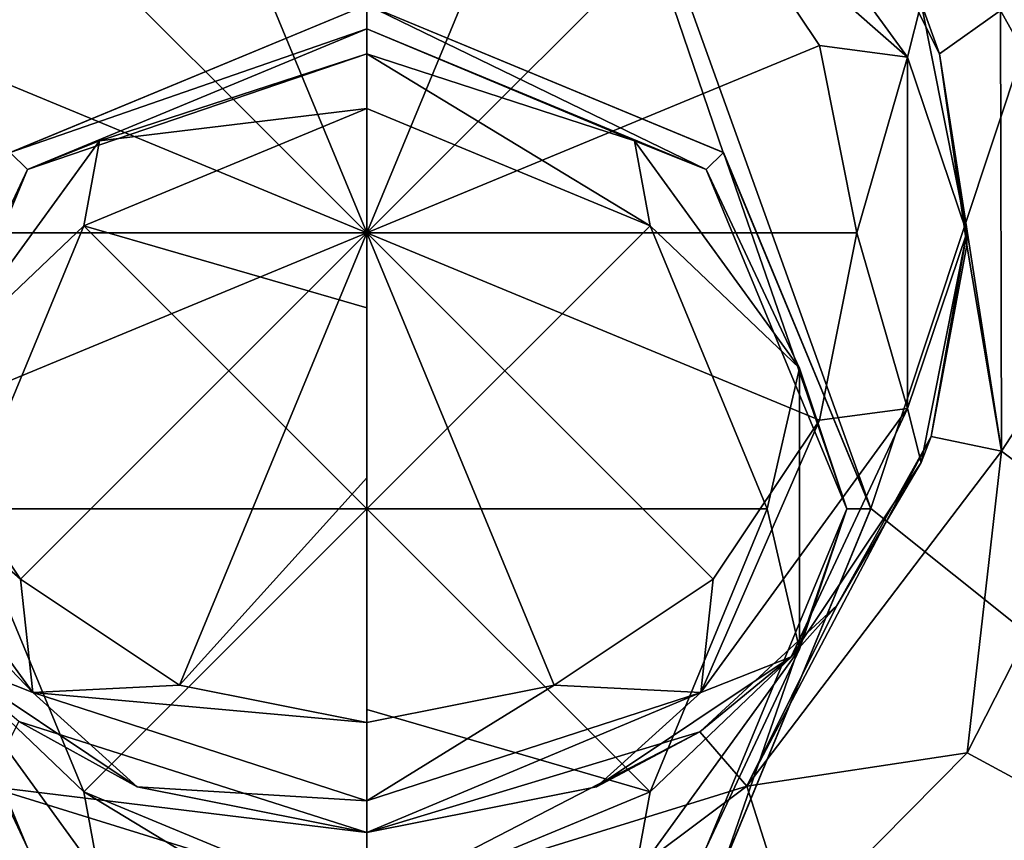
# Model space of a CAD drawing. Header units: millimetres. Extents: x -142 to 33, y -189 to 10.
# Tile 51 of 56: x -3 to 5, y -44 to -37. Entities that reach past the tile are written whole.
import ezdxf

# ---------------------------------------------------------------- set-up
doc = ezdxf.new("R2010")
doc.units = ezdxf.units.MM
doc.header["$LTSCALE"] = 52.148148
for name, color, linetype in [('1', 7, 'CONTINUOUS'), ('10', 7, 'CONTINUOUS'), ('11', 7, 'CONTINUOUS'), ('117', 7, 'CONTINUOUS'), ('118', 7, 'CONTINUOUS'), ('119', 7, 'CONTINUOUS'), ('120', 7, 'CONTINUOUS'), ('123', 7, 'CONTINUOUS'), ('124', 7, 'CONTINUOUS'), ('125', 7, 'CONTINUOUS'), ('126', 7, 'CONTINUOUS'), ('3', 7, 'CONTINUOUS'), ('5', 7, 'CONTINUOUS'), ('6', 7, 'CONTINUOUS'), ('7', 7, 'CONTINUOUS'), ('8', 7, 'CONTINUOUS'), ('9', 7, 'CONTINUOUS')]:
    doc.layers.add(name, color=color, linetype=linetype)

msp = doc.modelspace()

# ---------------------------------------------------------------- linework, layer by layer
at = {"layer": '1', "color": 7, "linetype": 'Continuous'}
msp.add_3dface([(0, -37, 20.8682), (-8.2825, -28.8994, 19.2307), (-2.9706, -38.2309, 20.6449), (0, -37, 20.8682)], dxfattribs=at)
at = {"layer": '10', "color": 1, "linetype": 'Continuous'}
for points in [[(2.9695, -38.2298, 20.645), (0, -37, 20.8682), (2.9707, -38.2315, 19.9949), (2.9695, -38.2298, 20.645)], [(0, -37, 20.8682), (0, -37, 19.9949), (2.9707, -38.2315, 19.9949), (0, -37, 20.8682)], [(4.2, -41.1976, 20.4038), (2.9695, -38.2298, 20.645), (2.9707, -38.2315, 19.9949), (4.2, -41.1976, 20.4038)], [(4.2, -41.1976, 20.4038), (2.9707, -38.2315, 19.9949), (4.1993, -41.2, 19.9949), (4.2, -41.1976, 20.4038)], [(2.9736, -44.166, 20.5921), (4.1993, -41.2, 19.9949), (2.9707, -44.1685, 19.9949), (2.9736, -44.166, 20.5921)], [(2.9736, -44.166, 20.5921), (4.2, -41.1976, 20.4038), (4.1993, -41.2, 19.9949), (2.9736, -44.166, 20.5921)]]:
    msp.add_3dface(points, dxfattribs=at)
at = {"layer": '11', "color": 1, "linetype": 'Continuous'}
for points in [[(0, -37, 19.9949), (-2.9706, -38.2309, 20.6449), (-2.9707, -38.2315, 19.9949), (0, -37, 19.9949)], [(0, -37, 20.8682), (-2.9706, -38.2309, 20.6449), (0, -37, 19.9949), (0, -37, 20.8682)]]:
    msp.add_3dface(points, dxfattribs=at)
at = {"layer": '117', "color": 7, "linetype": 'Continuous'}
for points in [[(-2.8992, -42.9736, -22.4369), (0, -43.9, -22.7906), (-3.1672, -43.513, -21.0126), (-2.8992, -42.9736, -22.4369)], [(0, -44.492, -21.3703), (-3.7041, -44.5849, -20.4696), (-3.1672, -43.513, -21.0126), (0, -44.492, -21.3703)], [(-3.1672, -43.513, -21.0126), (0, -43.9, -22.7906), (0, -44.492, -21.3703), (-3.1672, -43.513, -21.0126)]]:
    msp.add_3dface(points, dxfattribs=at)
at = {"layer": '118', "color": 7, "linetype": 'Continuous'}
for points in [[(4.7721, -37.4077, -21.8725), (4.042, -35.9568, -22.1781), (5.2782, -37.0476, -20.4655), (4.7721, -37.4077, -21.8725)], [(6.0965, -36.7941, -19.9597), (6.386, -39.0271, -19.8485), (5.2782, -37.0476, -20.4655), (6.0965, -36.7941, -19.9597)], [(4.7721, -37.4077, -21.8725), (5.2782, -37.0476, -20.4655), (5.2889, -40.7198, -20.423), (4.7721, -37.4077, -21.8725)], [(5.2782, -37.0476, -20.4655), (6.386, -39.0271, -19.8485), (5.2889, -40.7198, -20.423), (5.2782, -37.0476, -20.4655)], [(4.9989, -39.0033, -21.7523), (4.7721, -37.4077, -21.8725), (5.2889, -40.7198, -20.423), (4.9989, -39.0033, -21.7523)], [(4.7027, -40.5983, -21.8613), (4.9989, -39.0033, -21.7523), (5.2889, -40.7198, -20.423), (4.7027, -40.5983, -21.8613)], [(6.386, -39.0271, -19.8485), (6.0066, -41.2591, -19.9463), (5.2889, -40.7198, -20.423), (6.386, -39.0271, -19.8485)], [(3.9166, -42.008, -22.1458), (4.7027, -40.5983, -21.8613), (3.1666, -43.5134, -21.0127), (3.9166, -42.008, -22.1458)], [(4.7027, -40.5983, -21.8613), (5.2889, -40.7198, -20.423), (3.1666, -43.5134, -21.0127), (4.7027, -40.5983, -21.8613)], [(5.2889, -40.7198, -20.423), (5.0013, -43.2343, -20.204), (3.1666, -43.5134, -21.0127), (5.2889, -40.7198, -20.423)], [(6.0066, -41.2591, -19.9463), (5.0013, -43.2343, -20.204), (5.2889, -40.7198, -20.423), (6.0066, -41.2591, -19.9463)], [(2.7745, -43.0596, -22.4671), (3.9166, -42.008, -22.1458), (3.1666, -43.5134, -21.0127), (2.7745, -43.0596, -22.4671)], [(0, -43.9, -22.7906), (2.7745, -43.0596, -22.4671), (0, -44.492, -21.3703), (0, -43.9, -22.7906)], [(0, -44.492, -21.3703), (2.7745, -43.0596, -22.4671), (3.1666, -43.5134, -21.0127), (0, -44.492, -21.3703)], [(5.0013, -43.2343, -20.204), (3.5454, -44.7068, -20.4966), (3.1666, -43.5134, -21.0127), (5.0013, -43.2343, -20.204)], [(3.5454, -44.7068, -20.4966), (0, -45.8825, -20.7907), (3.1666, -43.5134, -21.0127), (3.5454, -44.7068, -20.4966)], [(0, -45.8825, -20.7907), (0, -44.492, -21.3703), (3.1666, -43.5134, -21.0127), (0, -45.8825, -20.7907)]]:
    msp.add_3dface(points, dxfattribs=at)
at = {"layer": '119', "color": 7, "linetype": 'Continuous'}
for points in [[(-3.5355, -35.3645, -82.903), (-2.7834, -35.069, -83.5806), (-4.5036, -37.4367, -83.5806), (-3.5355, -35.3645, -82.903)], [(-2.7834, -35.069, -83.5806), (-3.7709, -37.338, -83.8996), (-4.5036, -37.4367, -83.5806), (-2.7834, -35.069, -83.5806)], [(-2.8861, -36.0138, -83.8996), (-3.7709, -37.338, -83.8996), (-2.7834, -35.069, -83.5806), (-2.8861, -36.0138, -83.8996)], [(-4.6194, -40.8134, -82.903), (-4.5036, -40.3633, -83.5806), (-2.7834, -42.731, -83.5806), (-4.6194, -40.8134, -82.903)], [(-3.7709, -40.462, -83.8996), (-2.8861, -41.7862, -83.8996), (-4.5036, -40.3633, -83.5806), (-3.7709, -40.462, -83.8996)], [(-4.5036, -40.3633, -83.5806), (-2.8861, -41.7862, -83.8996), (-2.7834, -42.731, -83.5806), (-4.5036, -40.3633, -83.5806)], [(-3.5355, -42.4355, -82.903), (-4.6194, -40.8134, -82.903), (-2.7834, -42.731, -83.5806), (-3.5355, -42.4355, -82.903)], [(-2.8861, -41.7862, -83.8996), (-1.5618, -42.671, -83.8996), (-2.7834, -42.731, -83.5806), (-2.8861, -41.7862, -83.8996)], [(-1.9134, -43.5194, -82.903), (-3.5355, -42.4355, -82.903), (-2.7834, -42.731, -83.5806), (-1.9134, -43.5194, -82.903)], [(-1.5618, -42.671, -83.8996), (0, -42.9816, -83.8996), (-2.7834, -42.731, -83.5806), (-1.5618, -42.671, -83.8996)], [(-2.7834, -42.731, -83.5806), (0, -42.9816, -83.8996), (0, -43.6354, -83.5806), (-2.7834, -42.731, -83.5806)], [(-1.9134, -43.5194, -82.903), (-2.7834, -42.731, -83.5806), (0, -43.6354, -83.5806), (-1.9134, -43.5194, -82.903)], [(0, -43.9, -82.903), (-1.9134, -43.5194, -82.903), (0, -43.6354, -83.5806), (0, -43.9, -82.903)]]:
    msp.add_3dface(points, dxfattribs=at)
at = {"layer": '120', "color": 7, "linetype": 'Continuous'}
for points in [[(4.6194, -36.9866, -82.903), (4.5036, -37.4367, -83.5806), (2.7834, -35.069, -83.5806), (4.6194, -36.9866, -82.903)], [(4.5036, -37.4367, -83.5806), (2.8861, -36.0138, -83.8996), (2.7834, -35.069, -83.5806), (4.5036, -37.4367, -83.5806)], [(3.7709, -37.338, -83.8996), (2.8861, -36.0138, -83.8996), (4.5036, -37.4367, -83.5806), (3.7709, -37.338, -83.8996)], [(4.6194, -36.9866, -82.903), (5, -38.9, -82.903), (4.5036, -37.4367, -83.5806), (4.6194, -36.9866, -82.903)], [(4.0816, -38.9, -83.8996), (3.7709, -37.338, -83.8996), (4.5036, -37.4367, -83.5806), (4.0816, -38.9, -83.8996)], [(4.5036, -40.3633, -83.5806), (4.0816, -38.9, -83.8996), (4.5036, -37.4367, -83.5806), (4.5036, -40.3633, -83.5806)], [(5, -38.9, -82.903), (4.5036, -40.3633, -83.5806), (4.5036, -37.4367, -83.5806), (5, -38.9, -82.903)], [(3.7709, -40.462, -83.8996), (4.0816, -38.9, -83.8996), (4.5036, -40.3633, -83.5806), (3.7709, -40.462, -83.8996)], [(5, -38.9, -82.903), (4.6194, -40.8134, -82.903), (4.5036, -40.3633, -83.5806), (5, -38.9, -82.903)], [(3.5355, -42.4355, -82.903), (2.7834, -42.731, -83.5806), (4.5036, -40.3633, -83.5806), (3.5355, -42.4355, -82.903)], [(2.7834, -42.731, -83.5806), (3.7709, -40.462, -83.8996), (4.5036, -40.3633, -83.5806), (2.7834, -42.731, -83.5806)], [(4.6194, -40.8134, -82.903), (3.5355, -42.4355, -82.903), (4.5036, -40.3633, -83.5806), (4.6194, -40.8134, -82.903)], [(2.8861, -41.7862, -83.8996), (3.7709, -40.462, -83.8996), (2.7834, -42.731, -83.5806), (2.8861, -41.7862, -83.8996)], [(1.5617, -42.671, -83.8996), (2.8861, -41.7862, -83.8996), (2.7834, -42.731, -83.5806), (1.5617, -42.671, -83.8996)], [(3.5355, -42.4355, -82.903), (1.9134, -43.5194, -82.903), (2.7834, -42.731, -83.5806), (3.5355, -42.4355, -82.903)], [(0, -42.9816, -83.8996), (1.5617, -42.671, -83.8996), (0, -43.6354, -83.5806), (0, -42.9816, -83.8996)], [(0, -43.6354, -83.5806), (1.5617, -42.671, -83.8996), (2.7834, -42.731, -83.5806), (0, -43.6354, -83.5806)], [(1.9134, -43.5194, -82.903), (0, -43.9, -82.903), (2.7834, -42.731, -83.5806), (1.9134, -43.5194, -82.903)], [(0, -43.9, -82.903), (0, -43.6354, -83.5806), (2.7834, -42.731, -83.5806), (0, -43.9, -82.903)]]:
    msp.add_3dface(points, dxfattribs=at)
at = {"layer": '123', "color": 7, "linetype": 'Continuous'}
for points in [[(0, -39.5259, 20.9247), (0, -41.2, 20.9949), (0, -37.8636, 20.7147), (0, -39.5259, 20.9247)], [(0, -37.8636, 20.7147), (0, -41.2, 20.9949), (2.3592, -38.8408, 20.7147), (0, -37.8636, 20.7147)], [(2.3592, -38.8408, 20.7147), (0, -41.2, 20.9949), (3.3364, -41.2, 20.7147), (2.3592, -38.8408, 20.7147)], [(3.3364, -41.2, 20.7147), (0, -41.2, 20.9949), (2.3592, -43.5592, 20.7147), (3.3364, -41.2, 20.7147)], [(2.3592, -43.5592, 20.7147), (0, -41.2, 20.9949), (0, -42.8741, 20.9247), (2.3592, -43.5592, 20.7147)], [(0, -44.5364, 20.7147), (2.3592, -43.5592, 20.7147), (0, -42.8741, 20.9247), (0, -44.5364, 20.7147)]]:
    msp.add_3dface(points, dxfattribs=at)
at = {"layer": '124', "color": 7, "linetype": 'Continuous'}
for points in [[(2.8278, -38.3722, 19.9949), (0, -37.2, 19.9949), (2.2284, -38.1329, 20.4681), (2.8278, -38.3722, 19.9949)], [(2.2284, -38.1329, 20.4681), (0, -37.2, 19.9949), (0, -37.4088, 20.4681), (2.2284, -38.1329, 20.4681)], [(0, -37.8636, 20.7147), (2.3592, -38.8408, 20.7147), (0, -37.4088, 20.4681), (0, -37.8636, 20.7147)], [(2.3592, -38.8408, 20.7147), (2.2284, -38.1329, 20.4681), (0, -37.4088, 20.4681), (2.3592, -38.8408, 20.7147)], [(3.6056, -40.0285, 20.4681), (2.8278, -38.3722, 19.9949), (2.2284, -38.1329, 20.4681), (3.6056, -40.0285, 20.4681)], [(2.3592, -38.8408, 20.7147), (3.6056, -40.0285, 20.4681), (2.2284, -38.1329, 20.4681), (2.3592, -38.8408, 20.7147)], [(4, -41.2, 19.9949), (2.8278, -38.3722, 19.9949), (3.6056, -40.0285, 20.4681), (4, -41.2, 19.9949)], [(2.3592, -38.8408, 20.7147), (3.3364, -41.2, 20.7147), (3.6056, -40.0285, 20.4681), (2.3592, -38.8408, 20.7147)], [(3.3364, -41.2, 20.7147), (3.6056, -42.3715, 20.4681), (3.6056, -40.0285, 20.4681), (3.3364, -41.2, 20.7147)], [(3.6056, -42.3715, 20.4681), (4, -41.2, 19.9949), (3.6056, -40.0285, 20.4681), (3.6056, -42.3715, 20.4681)], [(3.3364, -41.2, 20.7147), (2.3592, -43.5592, 20.7147), (3.6056, -42.3715, 20.4681), (3.3364, -41.2, 20.7147)], [(2.8278, -44.0278, 19.9949), (4, -41.2, 19.9949), (3.6056, -42.3715, 20.4681), (2.8278, -44.0278, 19.9949)], [(2.2284, -44.2671, 20.4681), (2.8278, -44.0278, 19.9949), (3.6056, -42.3715, 20.4681), (2.2284, -44.2671, 20.4681)], [(2.3592, -43.5592, 20.7147), (2.2284, -44.2671, 20.4681), (3.6056, -42.3715, 20.4681), (2.3592, -43.5592, 20.7147)], [(2.3592, -43.5592, 20.7147), (0, -44.5364, 20.7147), (2.2284, -44.2671, 20.4681), (2.3592, -43.5592, 20.7147)]]:
    msp.add_3dface(points, dxfattribs=at)
at = {"layer": '125', "color": 7, "linetype": 'Continuous'}
for points in [[(0, -39.5259, 20.9247), (0, -37.8636, 20.7147), (-2.3592, -38.8408, 20.7147), (0, -39.5259, 20.9247)], [(-3.3364, -41.2, 20.7147), (0, -41.2, 20.9949), (-2.3592, -38.8408, 20.7147), (-3.3364, -41.2, 20.7147)], [(0, -41.2, 20.9949), (0, -39.5259, 20.9247), (-2.3592, -38.8408, 20.7147), (0, -41.2, 20.9949)], [(-2.3592, -43.5592, 20.7147), (0, -41.2, 20.9949), (-3.3364, -41.2, 20.7147), (-2.3592, -43.5592, 20.7147)], [(0, -44.5364, 20.7147), (0, -41.2, 20.9949), (-2.3592, -43.5592, 20.7147), (0, -44.5364, 20.7147)], [(0, -41.2, 20.9949), (0, -44.5364, 20.7147), (0, -42.8741, 20.9247), (0, -41.2, 20.9949)]]:
    msp.add_3dface(points, dxfattribs=at)
at = {"layer": '126', "color": 7, "linetype": 'Continuous'}
for points in [[(0, -37.2, 19.9949), (-2.8278, -38.3722, 19.9949), (0, -37.4088, 20.4681), (0, -37.2, 19.9949)], [(0, -37.4088, 20.4681), (-2.8278, -38.3722, 19.9949), (-2.2284, -38.1329, 20.4681), (0, -37.4088, 20.4681)], [(0, -37.8636, 20.7147), (0, -37.4088, 20.4681), (-2.2284, -38.1329, 20.4681), (0, -37.8636, 20.7147)], [(-2.3592, -38.8408, 20.7147), (0, -37.8636, 20.7147), (-2.2284, -38.1329, 20.4681), (-2.3592, -38.8408, 20.7147)], [(-2.2284, -38.1329, 20.4681), (-2.8278, -38.3722, 19.9949), (-3.6056, -40.0285, 20.4681), (-2.2284, -38.1329, 20.4681)], [(-2.3592, -38.8408, 20.7147), (-2.2284, -38.1329, 20.4681), (-3.6056, -40.0285, 20.4681), (-2.3592, -38.8408, 20.7147)], [(-2.8278, -38.3722, 19.9949), (-4, -41.2, 19.9949), (-3.6056, -40.0285, 20.4681), (-2.8278, -38.3722, 19.9949)], [(-3.3364, -41.2, 20.7147), (-2.3592, -38.8408, 20.7147), (-3.6056, -40.0285, 20.4681), (-3.3364, -41.2, 20.7147)], [(-4, -41.2, 19.9949), (-2.8278, -44.0278, 19.9949), (-3.6056, -42.3715, 20.4681), (-4, -41.2, 19.9949)], [(-2.3592, -43.5592, 20.7147), (-3.3364, -41.2, 20.7147), (-3.6056, -42.3715, 20.4681), (-2.3592, -43.5592, 20.7147)], [(-3.6056, -42.3715, 20.4681), (-2.8278, -44.0278, 19.9949), (-2.2284, -44.2671, 20.4681), (-3.6056, -42.3715, 20.4681)], [(-2.3592, -43.5592, 20.7147), (-3.6056, -42.3715, 20.4681), (-2.2284, -44.2671, 20.4681), (-2.3592, -43.5592, 20.7147)], [(0, -44.9912, 20.4681), (0, -44.5364, 20.7147), (-2.3592, -43.5592, 20.7147), (0, -44.9912, 20.4681)], [(0, -44.9912, 20.4681), (-2.3592, -43.5592, 20.7147), (-2.2284, -44.2671, 20.4681), (0, -44.9912, 20.4681)]]:
    msp.add_3dface(points, dxfattribs=at)
at = {"layer": '3', "color": 7, "linetype": 'Continuous'}
for points in [[(0, -29.5192, 20.9335), (4.2, -41.1976, 20.4038), (8.2826, -28.8994, 19.2306), (0, -29.5192, 20.9335)], [(4.2, -41.1976, 20.4038), (10.3941, -46.1517, 18.0033), (8.2826, -28.8994, 19.2306), (4.2, -41.1976, 20.4038)], [(0, -29.5192, 20.9335), (0, -37, 20.8682), (2.9695, -38.2298, 20.645), (0, -29.5192, 20.9335)], [(4.2, -41.1976, 20.4038), (0, -29.5192, 20.9335), (2.9695, -38.2298, 20.645), (4.2, -41.1976, 20.4038)], [(2.9736, -44.166, 20.5921), (10.3941, -46.1517, 18.0033), (4.2, -41.1976, 20.4038), (2.9736, -44.166, 20.5921)], [(5.0013, -43.2343, -20.204), (6.0066, -41.2591, -19.9463), (10.3941, -46.1517, -18.0033), (5.0013, -43.2343, -20.204)], [(3.5454, -44.7068, -20.4966), (5.0013, -43.2343, -20.204), (10.3941, -46.1517, -18.0033), (3.5454, -44.7068, -20.4966)]]:
    msp.add_3dface(points, dxfattribs=at)
at = {"layer": '5', "color": 7, "linetype": 'Continuous'}
for points in [[(4.7721, -37.4077, -21.8725), (4.6194, -36.9866, -82.903), (4.042, -35.9568, -22.1781), (4.7721, -37.4077, -21.8725)], [(5, -38.9, -82.903), (4.6194, -36.9866, -82.903), (4.7721, -37.4077, -21.8725), (5, -38.9, -82.903)], [(4.9989, -39.0033, -21.7523), (5, -38.9, -82.903), (4.7721, -37.4077, -21.8725), (4.9989, -39.0033, -21.7523)], [(4.6194, -40.8134, -82.903), (5, -38.9, -82.903), (4.7027, -40.5983, -21.8613), (4.6194, -40.8134, -82.903)], [(4.7027, -40.5983, -21.8613), (5, -38.9, -82.903), (4.9989, -39.0033, -21.7523), (4.7027, -40.5983, -21.8613)], [(3.9166, -42.008, -22.1458), (4.6194, -40.8134, -82.903), (4.7027, -40.5983, -21.8613), (3.9166, -42.008, -22.1458)], [(3.5355, -42.4355, -82.903), (4.6194, -40.8134, -82.903), (3.9166, -42.008, -22.1458), (3.5355, -42.4355, -82.903)], [(2.7745, -43.0596, -22.4671), (3.5355, -42.4355, -82.903), (3.9166, -42.008, -22.1458), (2.7745, -43.0596, -22.4671)], [(1.9134, -43.5194, -82.903), (3.5355, -42.4355, -82.903), (2.7745, -43.0596, -22.4671), (1.9134, -43.5194, -82.903)], [(0, -43.9, -22.7906), (1.9134, -43.5194, -82.903), (2.7745, -43.0596, -22.4671), (0, -43.9, -22.7906)], [(0, -43.9, -82.903), (1.9134, -43.5194, -82.903), (0, -43.9, -22.7906), (0, -43.9, -82.903)]]:
    msp.add_3dface(points, dxfattribs=at)
at = {"layer": '6', "color": 7, "linetype": 'Continuous'}
for points in [[(0, -38.9, -84.0665), (0, -36.8575, -84.0248), (1.5618, -35.129, -83.8996), (0, -38.9, -84.0665)], [(2.8861, -36.0138, -83.8996), (0, -38.9, -84.0665), (1.5618, -35.129, -83.8996), (2.8861, -36.0138, -83.8996)], [(3.7709, -37.338, -83.8996), (0, -38.9, -84.0665), (2.8861, -36.0138, -83.8996), (3.7709, -37.338, -83.8996)], [(4.0816, -38.9, -83.8996), (0, -38.9, -84.0665), (3.7709, -37.338, -83.8996), (4.0816, -38.9, -83.8996)], [(0, -40.9425, -84.0248), (0, -38.9, -84.0665), (0, -42.9816, -83.8996), (0, -40.9425, -84.0248)], [(0, -42.9816, -83.8996), (0, -38.9, -84.0665), (1.5617, -42.671, -83.8996), (0, -42.9816, -83.8996)], [(1.5617, -42.671, -83.8996), (0, -38.9, -84.0665), (2.8861, -41.7862, -83.8996), (1.5617, -42.671, -83.8996)], [(2.8861, -41.7862, -83.8996), (0, -38.9, -84.0665), (3.7709, -40.462, -83.8996), (2.8861, -41.7862, -83.8996)], [(3.7709, -40.462, -83.8996), (0, -38.9, -84.0665), (4.0816, -38.9, -83.8996), (3.7709, -40.462, -83.8996)]]:
    msp.add_3dface(points, dxfattribs=at)
at = {"layer": '7', "color": 7, "linetype": 'Continuous'}
for points in [[(-3.5355, -42.4355, -82.903), (-1.9134, -43.5194, -82.903), (-2.8992, -42.9736, -22.4369), (-3.5355, -42.4355, -82.903)], [(0, -43.9, -82.903), (0, -43.9, -22.7906), (-2.8992, -42.9736, -22.4369), (0, -43.9, -82.903)], [(-1.9134, -43.5194, -82.903), (0, -43.9, -82.903), (-2.8992, -42.9736, -22.4369), (-1.9134, -43.5194, -82.903)]]:
    msp.add_3dface(points, dxfattribs=at)
at = {"layer": '8', "color": 7, "linetype": 'Continuous'}
for points in [[(0, -34.8184, -83.8996), (0, -38.9, -84.0665), (-1.5617, -35.129, -83.8996), (0, -34.8184, -83.8996)], [(0, -34.8184, -83.8996), (0, -36.8575, -84.0248), (0, -38.9, -84.0665), (0, -34.8184, -83.8996)], [(-1.5617, -35.129, -83.8996), (0, -38.9, -84.0665), (-2.8861, -36.0138, -83.8996), (-1.5617, -35.129, -83.8996)], [(-2.8861, -36.0138, -83.8996), (0, -38.9, -84.0665), (-3.7709, -37.338, -83.8996), (-2.8861, -36.0138, -83.8996)], [(-3.7709, -37.338, -83.8996), (0, -38.9, -84.0665), (-4.0816, -38.9, -83.8996), (-3.7709, -37.338, -83.8996)], [(-4.0816, -38.9, -83.8996), (0, -38.9, -84.0665), (-3.7709, -40.462, -83.8996), (-4.0816, -38.9, -83.8996)], [(-3.7709, -40.462, -83.8996), (0, -38.9, -84.0665), (-2.8861, -41.7862, -83.8996), (-3.7709, -40.462, -83.8996)], [(-2.8861, -41.7862, -83.8996), (0, -38.9, -84.0665), (-1.5618, -42.671, -83.8996), (-2.8861, -41.7862, -83.8996)], [(0, -38.9, -84.0665), (0, -40.9425, -84.0248), (-1.5618, -42.671, -83.8996), (0, -38.9, -84.0665)], [(0, -40.9425, -84.0248), (0, -42.9816, -83.8996), (-1.5618, -42.671, -83.8996), (0, -40.9425, -84.0248)]]:
    msp.add_3dface(points, dxfattribs=at)
at = {"layer": '9', "color": 1, "linetype": 'Continuous'}
for points in [[(0, -37, 19.9949), (-2.9707, -38.2315, 19.9949), (0, -37.2, 19.9949), (0, -37, 19.9949)], [(2.9707, -38.2315, 19.9949), (0, -37, 19.9949), (2.8278, -38.3722, 19.9949), (2.9707, -38.2315, 19.9949)], [(2.8278, -38.3722, 19.9949), (0, -37, 19.9949), (0, -37.2, 19.9949), (2.8278, -38.3722, 19.9949)], [(0, -37.2, 19.9949), (-2.9707, -38.2315, 19.9949), (-2.8278, -38.3722, 19.9949), (0, -37.2, 19.9949)], [(-2.8278, -38.3722, 19.9949), (-2.9707, -38.2315, 19.9949), (-4, -41.2, 19.9949), (-2.8278, -38.3722, 19.9949)], [(4, -41.2, 19.9949), (2.9707, -38.2315, 19.9949), (2.8278, -38.3722, 19.9949), (4, -41.2, 19.9949)], [(4.1993, -41.2, 19.9949), (2.9707, -38.2315, 19.9949), (4, -41.2, 19.9949), (4.1993, -41.2, 19.9949)], [(-4, -41.2, 19.9949), (-2.9707, -44.1685, 19.9949), (-2.8278, -44.0278, 19.9949), (-4, -41.2, 19.9949)], [(2.8278, -44.0278, 19.9949), (2.9707, -44.1685, 19.9949), (4, -41.2, 19.9949), (2.8278, -44.0278, 19.9949)], [(2.9707, -44.1685, 19.9949), (4.1993, -41.2, 19.9949), (4, -41.2, 19.9949), (2.9707, -44.1685, 19.9949)]]:
    msp.add_3dface(points, dxfattribs=at)

doc.saveas('drawing.dxf')
